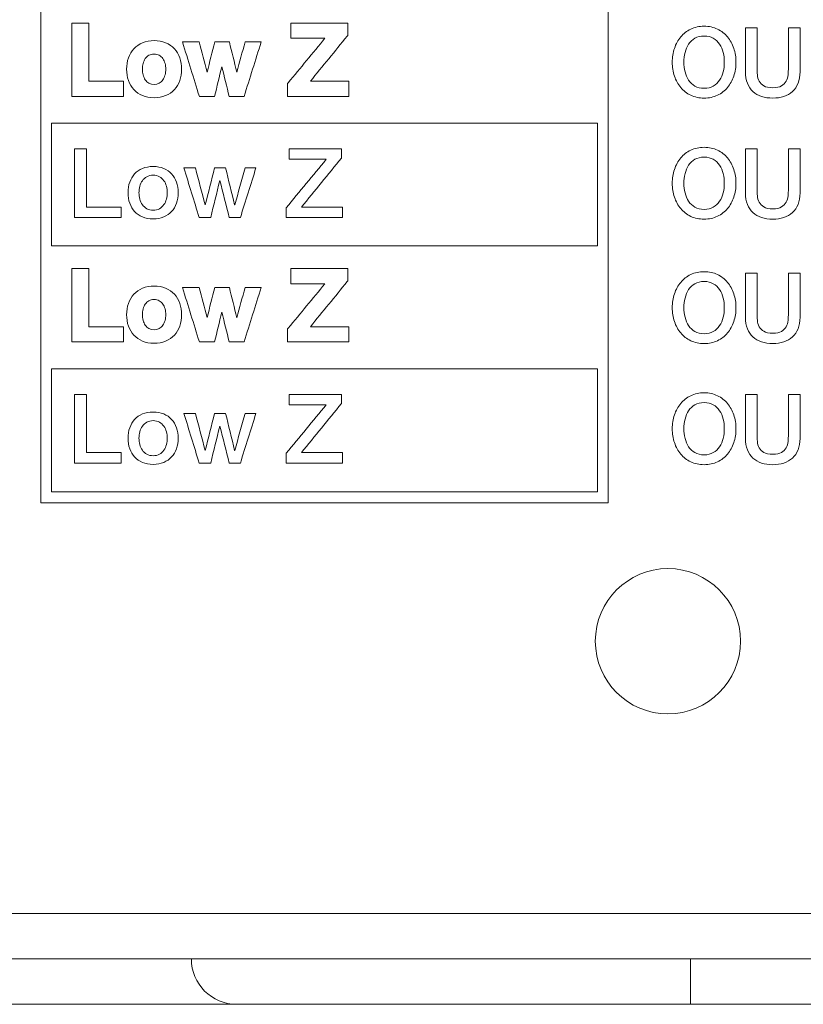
# Model space of a CAD drawing. Header units: millimetres. Extents: x 0 to 2122, y 0 to 1639.
# Tile 49 of 85: x 1712 to 1729, y 827 to 849. Entities that reach past the tile are written whole.
import ezdxf

# ---------------------------------------------------------------- set-up
doc = ezdxf.new("R2010")
doc.units = ezdxf.units.MM
doc.layers.add('1', color=7, linetype='Continuous', true_color=0xffffff)
doc.layers.add('2', color=7, linetype='Continuous', true_color=0xffffff)

msp = doc.modelspace()

# ---------------------------------------------------------------- linework, layer by layer
at = {"layer": '1', "color": 7, "linetype": 'Continuous', "lineweight": 13}
for p, q in [((1891.761, 829.322), (1475.961, 829.322)), ((1475.961, 828.322), (1891.761, 828.322)), ((1726.361, 828.322), (1726.361, 827.322)), ((1716.36, 827.322), (1699.357, 827.322)), ((1726.361, 827.322), (1716.361, 827.322)), ((1891.761, 827.322), (1726.361, 827.322))]:
    msp.add_line(p, q, dxfattribs=at)
at = {"layer": '1', "color": 7, "linetype": 'Continuous', "lineweight": 13, "extrusion": (0, 0, -1)}
msp.add_circle((-1725.861, 835.322), 1.6, dxfattribs=at)
at = {"layer": '1', "color": 7, "linetype": 'Continuous', "lineweight": 13}
msp.add_arc((1716.361, 828.322), 1, 180, 270, dxfattribs=at)
at = {"layer": '2', "color": 7, "linetype": 'Continuous', "lineweight": 13}
for points in [[(1712.046, 860.277), (1712.046, 852.975), (1712.046, 845.673), (1712.046, 838.37)], [(1724.543, 838.37), (1724.543, 845.673), (1724.543, 852.975), (1724.543, 860.277)], [(1712.73, 847.325), (1712.73, 847.864), (1712.73, 848.403), (1712.73, 848.942)], [(1712.73, 848.942), (1712.854, 848.942), (1712.977, 848.942), (1713.101, 848.942)], [(1713.101, 848.942), (1713.101, 848.515), (1713.101, 848.087), (1713.101, 847.66)], [(1717.55, 848.608), (1717.55, 848.719), (1717.55, 848.831), (1717.55, 848.942)], [(1717.55, 848.942), (1717.969, 848.942), (1718.387, 848.942), (1718.806, 848.942)], [(1718.806, 848.942), (1718.806, 848.851), (1718.806, 848.76), (1718.806, 848.669)], [(1718.806, 848.669), (1718.802, 848.664), (1718.798, 848.66), (1718.794, 848.655)], [(1726.143, 848.638), (1726.203, 848.709), (1726.276, 848.766), (1726.363, 848.809)], [(1726.363, 848.809), (1726.45, 848.851), (1726.548, 848.872), (1726.658, 848.872)], [(1726.658, 848.872), (1726.767, 848.872), (1726.866, 848.851), (1726.953, 848.809)], [(1726.953, 848.809), (1727.04, 848.766), (1727.113, 848.709), (1727.173, 848.638)], [(1727.568, 848.836), (1727.568, 848.836), (1727.824, 848.836), (1727.824, 848.836)], [(1727.824, 848.836), (1727.824, 848.836), (1727.824, 847.956), (1727.824, 847.956)], [(1728.514, 848.836), (1728.514, 848.836), (1728.771, 848.836), (1728.771, 848.836)], [(1728.771, 848.836), (1728.771, 848.836), (1728.771, 847.869), (1728.771, 847.869)], [(1714.093, 848.375), (1714.145, 848.431), (1714.21, 848.476), (1714.285, 848.507)], [(1714.285, 848.507), (1714.434, 848.57), (1714.645, 848.57), (1714.794, 848.507)], [(1714.794, 848.507), (1714.869, 848.476), (1714.934, 848.431), (1714.986, 848.375)], [(1715.165, 848.525), (1715.288, 848.525), (1715.411, 848.525), (1715.534, 848.525)], [(1715.537, 847.325), (1715.413, 847.725), (1715.289, 848.125), (1715.165, 848.525)], [(1715.534, 848.525), (1715.592, 848.304), (1715.65, 848.082), (1715.708, 847.86)], [(1715.708, 847.86), (1715.764, 848.082), (1715.819, 848.304), (1715.875, 848.525)], [(1715.875, 848.525), (1715.983, 848.525), (1716.091, 848.525), (1716.199, 848.525)], [(1716.199, 848.525), (1716.253, 848.303), (1716.307, 848.081), (1716.361, 847.859)], [(1716.361, 847.859), (1716.422, 848.081), (1716.483, 848.303), (1716.545, 848.525)], [(1716.899, 848.525), (1716.773, 848.125), (1716.648, 847.725), (1716.522, 847.325)], [(1716.545, 848.525), (1716.663, 848.525), (1716.781, 848.525), (1716.899, 848.525)], [(1718.304, 848.608), (1718.053, 848.608), (1717.801, 848.608), (1717.55, 848.608)], [(1718.794, 848.655), (1718.524, 848.323), (1718.253, 847.991), (1717.983, 847.66)], [(1726.004, 848.385), (1726.036, 848.481), (1726.082, 848.565), (1726.143, 848.638)], [(1726.658, 848.656), (1726.58, 848.656), (1726.512, 848.64), (1726.456, 848.608)], [(1726.86, 848.608), (1726.804, 848.64), (1726.736, 848.656), (1726.658, 848.656)], [(1726.999, 848.477), (1726.963, 848.532), (1726.917, 848.575), (1726.86, 848.608)], [(1727.078, 848.292), (1727.06, 848.361), (1727.034, 848.423), (1726.999, 848.477)], [(1713.974, 848.174), (1714.001, 848.251), (1714.041, 848.319), (1714.093, 848.375)], [(1714.426, 848.231), (1714.393, 848.213), (1714.367, 848.189), (1714.345, 848.159)], [(1714.733, 848.159), (1714.712, 848.189), (1714.686, 848.213), (1714.653, 848.231)], [(1714.986, 848.375), (1715.038, 848.319), (1715.078, 848.251), (1715.105, 848.175)], [(1713.934, 847.925), (1713.934, 848.014), (1713.948, 848.098), (1713.974, 848.174)], [(1714.345, 848.159), (1714.324, 848.128), (1714.308, 848.092), (1714.298, 848.053)], [(1714.781, 848.053), (1714.771, 848.092), (1714.755, 848.128), (1714.733, 848.159)], [(1713.974, 847.676), (1713.948, 847.752), (1713.934, 847.836), (1713.934, 847.925)], [(1714.298, 847.799), (1714.308, 847.76), (1714.324, 847.724), (1714.346, 847.692)], [(1714.733, 847.692), (1714.755, 847.724), (1714.771, 847.76), (1714.781, 847.799)], [(1716.032, 847.979), (1715.978, 847.761), (1715.925, 847.543), (1715.871, 847.325)], [(1716.195, 847.325), (1716.141, 847.543), (1716.086, 847.761), (1716.032, 847.979)], [(1727.824, 847.956), (1727.824, 847.905), (1727.826, 847.853), (1727.831, 847.801)], [(1727.831, 847.801), (1727.836, 847.749), (1727.85, 847.702), (1727.872, 847.661)], [(1728.466, 847.661), (1728.488, 847.702), (1728.502, 847.749), (1728.507, 847.801)], [(1728.771, 847.869), (1728.771, 847.771), (1728.756, 847.687), (1728.728, 847.615)], [(1713.101, 847.66), (1713.357, 847.66), (1713.613, 847.66), (1713.869, 847.66)], [(1713.869, 847.66), (1713.869, 847.548), (1713.869, 847.437), (1713.869, 847.325)], [(1714.093, 847.475), (1714.041, 847.532), (1714.001, 847.599), (1713.974, 847.676)], [(1714.346, 847.692), (1714.367, 847.661), (1714.393, 847.637), (1714.426, 847.619)], [(1714.426, 847.619), (1714.489, 847.582), (1714.59, 847.582), (1714.653, 847.619)], [(1714.653, 847.619), (1714.686, 847.637), (1714.712, 847.661), (1714.733, 847.692)], [(1715.105, 847.676), (1715.078, 847.599), (1715.038, 847.532), (1714.986, 847.475)], [(1717.482, 847.325), (1717.482, 847.421), (1717.482, 847.517), (1717.482, 847.613)], [(1717.983, 847.66), (1718.265, 847.66), (1718.546, 847.66), (1718.827, 847.66)], [(1718.827, 847.66), (1718.827, 847.548), (1718.827, 847.437), (1718.827, 847.325)], [(1726.86, 847.553), (1726.917, 847.586), (1726.963, 847.629), (1726.999, 847.684)], [(1727.733, 847.434), (1727.68, 847.483), (1727.639, 847.543), (1727.611, 847.615)], [(1727.872, 847.661), (1727.895, 847.619), (1727.929, 847.584), (1727.975, 847.558)], [(1728.363, 847.558), (1728.409, 847.584), (1728.443, 847.619), (1728.466, 847.661)], [(1728.728, 847.615), (1728.699, 847.543), (1728.658, 847.483), (1728.605, 847.434)], [(1714.285, 847.343), (1714.21, 847.375), (1714.145, 847.419), (1714.093, 847.475)], [(1714.986, 847.475), (1714.934, 847.419), (1714.869, 847.375), (1714.794, 847.343)], [(1727.173, 847.522), (1727.113, 847.45), (1727.04, 847.393), (1726.953, 847.352)], [(1727.923, 847.325), (1727.849, 847.349), (1727.785, 847.385), (1727.733, 847.434)], [(1728.605, 847.434), (1728.553, 847.385), (1728.489, 847.349), (1728.415, 847.325)], [(1713.869, 847.325), (1713.49, 847.325), (1713.11, 847.325), (1712.73, 847.325)], [(1715.871, 847.325), (1715.759, 847.325), (1715.648, 847.325), (1715.537, 847.325)], [(1716.522, 847.325), (1716.413, 847.325), (1716.304, 847.325), (1716.195, 847.325)], [(1718.827, 847.325), (1718.379, 847.325), (1717.931, 847.325), (1717.482, 847.325)], [(1712.277, 844.032), (1712.277, 844.934), (1712.277, 845.837), (1712.277, 846.739)], [(1712.277, 846.739), (1716.289, 846.739), (1720.3, 846.739), (1724.312, 846.739)], [(1724.312, 846.739), (1724.312, 845.837), (1724.312, 844.934), (1724.312, 844.032)], [(1712.783, 846.168), (1712.872, 846.168), (1712.96, 846.168), (1713.048, 846.168)], [(1712.783, 844.657), (1712.783, 845.161), (1712.783, 845.665), (1712.783, 846.168)], [(1713.048, 846.168), (1713.048, 845.741), (1713.048, 845.313), (1713.048, 844.886)], [(1717.519, 846.168), (1717.902, 846.168), (1718.285, 846.168), (1718.668, 846.168)], [(1717.519, 845.94), (1717.519, 846.016), (1717.519, 846.092), (1717.519, 846.168)], [(1718.668, 846.168), (1718.668, 846.101), (1718.668, 846.034), (1718.668, 845.967)], [(1726.658, 846.204), (1726.767, 846.204), (1726.866, 846.183), (1726.953, 846.141)], [(1727.568, 846.168), (1727.568, 846.168), (1727.824, 846.168), (1727.824, 846.168)], [(1727.824, 846.168), (1727.824, 846.168), (1727.824, 845.288), (1727.824, 845.288)], [(1728.514, 846.168), (1728.514, 846.168), (1728.771, 846.168), (1728.771, 846.168)], [(1728.771, 846.168), (1728.771, 846.168), (1728.771, 845.201), (1728.771, 845.201)], [(1717.451, 844.873), (1717.744, 845.229), (1718.038, 845.584), (1718.331, 845.94)], [(1718.331, 845.94), (1718.06, 845.94), (1717.79, 845.94), (1717.519, 845.94)], [(1718.668, 845.967), (1718.374, 845.607), (1718.081, 845.246), (1717.787, 844.886)], [(1726.004, 845.718), (1726.036, 845.814), (1726.082, 845.897), (1726.143, 845.969)], [(1726.658, 845.988), (1726.58, 845.988), (1726.512, 845.972), (1726.456, 845.94)], [(1726.86, 845.94), (1726.804, 845.972), (1726.736, 845.988), (1726.658, 845.988)], [(1726.999, 845.81), (1726.963, 845.864), (1726.917, 845.907), (1726.86, 845.94)], [(1714.111, 845.618), (1714.158, 845.669), (1714.216, 845.709), (1714.284, 845.738)], [(1714.752, 845.738), (1714.821, 845.709), (1714.878, 845.669), (1714.926, 845.618)], [(1715.195, 845.751), (1715.28, 845.751), (1715.365, 845.751), (1715.45, 845.751)], [(1715.533, 844.657), (1715.42, 845.022), (1715.308, 845.387), (1715.195, 845.751)], [(1715.45, 845.751), (1715.522, 845.479), (1715.593, 845.207), (1715.665, 844.934)], [(1715.668, 844.934), (1715.737, 845.207), (1715.805, 845.479), (1715.874, 845.751)], [(1715.874, 845.751), (1715.954, 845.751), (1716.035, 845.751), (1716.115, 845.751)], [(1716.115, 845.751), (1716.181, 845.479), (1716.247, 845.207), (1716.314, 844.934)], [(1716.318, 844.934), (1716.393, 845.207), (1716.468, 845.479), (1716.543, 845.751)], [(1716.784, 845.751), (1716.67, 845.387), (1716.555, 845.022), (1716.441, 844.657)], [(1716.543, 845.751), (1716.623, 845.751), (1716.704, 845.751), (1716.784, 845.751)], [(1714.003, 845.436), (1714.028, 845.507), (1714.064, 845.567), (1714.111, 845.618)], [(1714.926, 845.618), (1714.973, 845.567), (1715.009, 845.507), (1715.034, 845.436)], [(1715.987, 845.47), (1715.921, 845.199), (1715.854, 844.928), (1715.787, 844.657)], [(1715.991, 845.47), (1715.99, 845.47), (1715.989, 845.47), (1715.987, 845.47)], [(1716.194, 844.657), (1716.126, 844.928), (1716.059, 845.199), (1715.991, 845.47)], [(1728.771, 845.201), (1728.771, 845.104), (1728.756, 845.019), (1728.728, 844.947)], [(1726.143, 844.854), (1726.082, 844.926), (1726.036, 845.01), (1726.004, 845.106)], [(1726.86, 844.886), (1726.917, 844.918), (1726.963, 844.962), (1726.999, 845.016)], [(1713.048, 844.886), (1713.304, 844.886), (1713.56, 844.886), (1713.816, 844.886)], [(1713.816, 844.886), (1713.816, 844.81), (1713.816, 844.733), (1713.816, 844.657)], [(1714.111, 844.79), (1714.064, 844.841), (1714.028, 844.902), (1714.003, 844.972)], [(1714.284, 844.671), (1714.216, 844.7), (1714.158, 844.74), (1714.111, 844.79)], [(1714.926, 844.79), (1714.878, 844.74), (1714.821, 844.7), (1714.752, 844.671)], [(1715.034, 844.972), (1715.009, 844.902), (1714.973, 844.841), (1714.926, 844.79)], [(1715.665, 844.934), (1715.666, 844.934), (1715.667, 844.934), (1715.668, 844.934)], [(1716.314, 844.934), (1716.315, 844.934), (1716.316, 844.934), (1716.318, 844.934)], [(1717.451, 844.657), (1717.451, 844.729), (1717.451, 844.801), (1717.451, 844.873)], [(1717.787, 844.886), (1718.088, 844.886), (1718.388, 844.886), (1718.689, 844.886)], [(1718.689, 844.886), (1718.689, 844.81), (1718.689, 844.733), (1718.689, 844.657)], [(1727.733, 844.766), (1727.68, 844.815), (1727.639, 844.875), (1727.611, 844.947)], [(1727.923, 844.657), (1727.849, 844.681), (1727.785, 844.717), (1727.733, 844.766)], [(1728.605, 844.766), (1728.553, 844.717), (1728.489, 844.681), (1728.415, 844.657)], [(1728.728, 844.947), (1728.699, 844.875), (1728.658, 844.815), (1728.605, 844.766)], [(1713.816, 844.657), (1713.472, 844.657), (1713.128, 844.657), (1712.783, 844.657)], [(1714.518, 844.627), (1714.431, 844.627), (1714.353, 844.642), (1714.284, 844.671)], [(1714.752, 844.671), (1714.683, 844.642), (1714.606, 844.627), (1714.518, 844.627)], [(1715.787, 844.657), (1715.702, 844.657), (1715.618, 844.657), (1715.533, 844.657)], [(1716.441, 844.657), (1716.359, 844.657), (1716.276, 844.657), (1716.194, 844.657)], [(1718.689, 844.657), (1718.276, 844.657), (1717.863, 844.657), (1717.451, 844.657)], [(1724.312, 844.032), (1720.3, 844.032), (1716.289, 844.032), (1712.277, 844.032)], [(1712.73, 841.916), (1712.73, 842.455), (1712.73, 842.994), (1712.73, 843.534)], [(1712.73, 843.534), (1712.854, 843.534), (1712.977, 843.534), (1713.101, 843.534)], [(1713.101, 843.534), (1713.101, 843.106), (1713.101, 842.678), (1713.101, 842.251)], [(1717.55, 843.199), (1717.55, 843.311), (1717.55, 843.422), (1717.55, 843.534)], [(1717.55, 843.534), (1717.969, 843.534), (1718.387, 843.534), (1718.806, 843.534)], [(1718.806, 843.534), (1718.806, 843.443), (1718.806, 843.352), (1718.806, 843.261)], [(1726.658, 843.464), (1726.767, 843.464), (1726.866, 843.443), (1726.953, 843.401)], [(1726.658, 843.248), (1726.58, 843.248), (1726.512, 843.232), (1726.456, 843.199)], [(1726.86, 843.199), (1726.804, 843.232), (1726.736, 843.248), (1726.658, 843.248)], [(1727.568, 843.428), (1727.568, 843.428), (1727.824, 843.428), (1727.824, 843.428)], [(1727.824, 843.428), (1727.824, 843.428), (1727.824, 842.548), (1727.824, 842.547)], [(1728.514, 843.428), (1728.514, 843.428), (1728.771, 843.428), (1728.771, 843.428)], [(1728.771, 843.428), (1728.771, 843.428), (1728.771, 842.461), (1728.771, 842.461)], [(1714.093, 842.966), (1714.145, 843.022), (1714.21, 843.067), (1714.285, 843.099)], [(1714.285, 843.099), (1714.434, 843.162), (1714.645, 843.162), (1714.794, 843.099)], [(1714.794, 843.099), (1714.869, 843.067), (1714.934, 843.022), (1714.986, 842.966)], [(1715.165, 843.117), (1715.288, 843.117), (1715.411, 843.117), (1715.534, 843.117)], [(1715.537, 841.916), (1715.413, 842.316), (1715.289, 842.716), (1715.165, 843.117)], [(1715.534, 843.117), (1715.592, 842.895), (1715.65, 842.673), (1715.708, 842.452)], [(1715.708, 842.452), (1715.764, 842.673), (1715.819, 842.895), (1715.875, 843.117)], [(1715.875, 843.117), (1715.983, 843.117), (1716.091, 843.117), (1716.199, 843.117)], [(1716.199, 843.117), (1716.253, 842.894), (1716.307, 842.672), (1716.361, 842.45)], [(1716.361, 842.45), (1716.422, 842.672), (1716.483, 842.894), (1716.545, 843.117)], [(1716.899, 843.117), (1716.773, 842.716), (1716.648, 842.316), (1716.522, 841.916)], [(1716.545, 843.117), (1716.663, 843.117), (1716.781, 843.117), (1716.899, 843.117)], [(1718.304, 843.199), (1718.053, 843.199), (1717.801, 843.199), (1717.55, 843.199)], [(1726.004, 842.977), (1726.036, 843.073), (1726.082, 843.157), (1726.143, 843.229)], [(1726.999, 843.069), (1726.963, 843.124), (1726.917, 843.167), (1726.86, 843.199)], [(1713.974, 842.766), (1714.001, 842.843), (1714.041, 842.91), (1714.093, 842.966)], [(1714.426, 842.823), (1714.393, 842.804), (1714.367, 842.781), (1714.345, 842.75)], [(1714.733, 842.751), (1714.712, 842.781), (1714.686, 842.804), (1714.653, 842.823)], [(1714.986, 842.966), (1715.038, 842.91), (1715.078, 842.843), (1715.105, 842.766)], [(1713.934, 842.517), (1713.934, 842.606), (1713.948, 842.689), (1713.974, 842.766)], [(1714.345, 842.75), (1714.324, 842.72), (1714.308, 842.684), (1714.298, 842.645)], [(1714.781, 842.644), (1714.771, 842.684), (1714.755, 842.72), (1714.733, 842.751)], [(1713.974, 842.267), (1713.948, 842.344), (1713.934, 842.428), (1713.934, 842.517)], [(1714.298, 842.39), (1714.308, 842.351), (1714.324, 842.315), (1714.346, 842.283)], [(1714.733, 842.283), (1714.755, 842.315), (1714.771, 842.351), (1714.781, 842.39)], [(1716.032, 842.57), (1715.978, 842.352), (1715.925, 842.134), (1715.871, 841.916)], [(1716.195, 841.916), (1716.141, 842.134), (1716.086, 842.352), (1716.032, 842.57)], [(1728.771, 842.461), (1728.771, 842.363), (1728.756, 842.279), (1728.728, 842.207)], [(1713.101, 842.251), (1713.357, 842.251), (1713.613, 842.251), (1713.869, 842.251)], [(1713.869, 842.251), (1713.869, 842.139), (1713.869, 842.028), (1713.869, 841.916)], [(1714.093, 842.067), (1714.041, 842.123), (1714.001, 842.19), (1713.974, 842.267)], [(1714.346, 842.283), (1714.367, 842.253), (1714.393, 842.229), (1714.426, 842.21)], [(1714.426, 842.21), (1714.489, 842.174), (1714.59, 842.174), (1714.653, 842.21)], [(1714.653, 842.21), (1714.686, 842.229), (1714.712, 842.253), (1714.733, 842.283)], [(1715.105, 842.267), (1715.078, 842.19), (1715.038, 842.123), (1714.986, 842.067)], [(1717.482, 841.916), (1717.482, 842.012), (1717.482, 842.108), (1717.482, 842.204)], [(1717.983, 842.251), (1718.265, 842.251), (1718.546, 842.251), (1718.827, 842.251)], [(1718.827, 842.251), (1718.827, 842.139), (1718.827, 842.028), (1718.827, 841.916)], [(1726.143, 842.114), (1726.082, 842.186), (1726.036, 842.27), (1726.004, 842.365)], [(1726.86, 842.145), (1726.917, 842.178), (1726.963, 842.221), (1726.999, 842.275)], [(1727.733, 842.026), (1727.68, 842.074), (1727.639, 842.135), (1727.611, 842.207)], [(1728.728, 842.207), (1728.699, 842.135), (1728.658, 842.074), (1728.605, 842.026)], [(1714.285, 841.934), (1714.21, 841.966), (1714.145, 842.011), (1714.093, 842.067)], [(1727.923, 841.917), (1727.849, 841.941), (1727.785, 841.977), (1727.733, 842.026)], [(1728.605, 842.026), (1728.553, 841.977), (1728.489, 841.941), (1728.415, 841.917)], [(1713.869, 841.916), (1713.49, 841.916), (1713.11, 841.916), (1712.73, 841.916)], [(1715.871, 841.916), (1715.759, 841.916), (1715.648, 841.916), (1715.537, 841.916)], [(1716.522, 841.916), (1716.413, 841.916), (1716.304, 841.916), (1716.195, 841.916)], [(1718.827, 841.916), (1718.379, 841.916), (1717.931, 841.916), (1717.482, 841.916)], [(1712.277, 838.615), (1712.277, 839.518), (1712.277, 840.42), (1712.277, 841.323)], [(1712.277, 841.323), (1716.289, 841.323), (1720.3, 841.323), (1724.312, 841.323)], [(1724.312, 841.323), (1724.312, 840.42), (1724.312, 839.518), (1724.312, 838.615)], [(1712.783, 840.76), (1712.872, 840.76), (1712.96, 840.76), (1713.048, 840.76)], [(1712.783, 839.248), (1712.783, 839.752), (1712.783, 840.256), (1712.783, 840.76)], [(1713.048, 840.76), (1713.048, 840.332), (1713.048, 839.904), (1713.048, 839.477)], [(1717.519, 840.76), (1717.902, 840.76), (1718.285, 840.76), (1718.668, 840.76)], [(1717.519, 840.531), (1717.519, 840.607), (1717.519, 840.683), (1717.519, 840.76)], [(1718.668, 840.76), (1718.668, 840.693), (1718.668, 840.626), (1718.668, 840.559)], [(1726.658, 840.796), (1726.767, 840.796), (1726.866, 840.774), (1726.953, 840.732)], [(1727.568, 840.76), (1727.568, 840.76), (1727.824, 840.76), (1727.824, 840.76)], [(1727.824, 840.76), (1727.824, 840.76), (1727.824, 839.879), (1727.824, 839.879)], [(1728.514, 840.76), (1728.514, 840.76), (1728.771, 840.76), (1728.771, 840.76)], [(1728.771, 840.76), (1728.771, 840.76), (1728.771, 839.792), (1728.771, 839.792)], [(1717.451, 839.464), (1717.744, 839.82), (1718.038, 840.175), (1718.331, 840.531)], [(1718.331, 840.531), (1718.06, 840.531), (1717.79, 840.531), (1717.519, 840.531)], [(1718.668, 840.559), (1718.374, 840.198), (1718.081, 839.837), (1717.787, 839.477)], [(1726.004, 840.309), (1726.036, 840.405), (1726.082, 840.489), (1726.143, 840.561)], [(1726.658, 840.58), (1726.58, 840.58), (1726.512, 840.563), (1726.456, 840.531)], [(1726.86, 840.531), (1726.804, 840.563), (1726.736, 840.58), (1726.658, 840.58)], [(1726.999, 840.401), (1726.963, 840.455), (1726.917, 840.499), (1726.86, 840.531)], [(1714.003, 840.027), (1714.028, 840.098), (1714.064, 840.158), (1714.111, 840.209)], [(1714.111, 840.209), (1714.158, 840.26), (1714.216, 840.3), (1714.284, 840.329)], [(1714.752, 840.329), (1714.821, 840.3), (1714.878, 840.26), (1714.926, 840.209)], [(1714.926, 840.209), (1714.973, 840.158), (1715.009, 840.098), (1715.034, 840.027)], [(1715.195, 840.343), (1715.28, 840.343), (1715.365, 840.343), (1715.45, 840.343)], [(1715.533, 839.248), (1715.42, 839.613), (1715.308, 839.978), (1715.195, 840.343)], [(1715.45, 840.343), (1715.522, 840.07), (1715.593, 839.798), (1715.665, 839.526)], [(1715.668, 839.526), (1715.737, 839.798), (1715.805, 840.07), (1715.874, 840.343)], [(1715.874, 840.343), (1715.954, 840.343), (1716.035, 840.343), (1716.115, 840.343)], [(1716.115, 840.343), (1716.181, 840.07), (1716.247, 839.798), (1716.314, 839.526)], [(1716.318, 839.526), (1716.393, 839.798), (1716.468, 840.07), (1716.543, 840.343)], [(1716.784, 840.343), (1716.67, 839.978), (1716.555, 839.613), (1716.441, 839.248)], [(1716.543, 840.343), (1716.623, 840.343), (1716.704, 840.343), (1716.784, 840.343)], [(1715.987, 840.061), (1715.921, 839.79), (1715.854, 839.519), (1715.787, 839.248)], [(1715.991, 840.061), (1715.99, 840.061), (1715.989, 840.061), (1715.987, 840.061)], [(1716.194, 839.248), (1716.126, 839.519), (1716.059, 839.79), (1715.991, 840.061)], [(1728.771, 839.792), (1728.771, 839.695), (1728.756, 839.61), (1728.728, 839.538)], [(1714.111, 839.382), (1714.064, 839.432), (1714.028, 839.493), (1714.003, 839.564)], [(1715.034, 839.564), (1715.009, 839.493), (1714.973, 839.432), (1714.926, 839.382)], [(1726.143, 839.445), (1726.082, 839.517), (1726.036, 839.601), (1726.004, 839.697)], [(1726.86, 839.477), (1726.917, 839.509), (1726.963, 839.553), (1726.999, 839.607)], [(1713.048, 839.477), (1713.304, 839.477), (1713.56, 839.477), (1713.816, 839.477)], [(1713.816, 839.477), (1713.816, 839.401), (1713.816, 839.325), (1713.816, 839.248)], [(1714.284, 839.262), (1714.216, 839.291), (1714.158, 839.331), (1714.111, 839.382)], [(1714.926, 839.382), (1714.878, 839.331), (1714.821, 839.291), (1714.752, 839.262)], [(1715.665, 839.526), (1715.666, 839.526), (1715.667, 839.526), (1715.668, 839.526)], [(1716.314, 839.526), (1716.315, 839.526), (1716.316, 839.526), (1716.318, 839.526)], [(1717.451, 839.248), (1717.451, 839.32), (1717.451, 839.392), (1717.451, 839.464)], [(1717.787, 839.477), (1718.088, 839.477), (1718.388, 839.477), (1718.689, 839.477)], [(1718.689, 839.477), (1718.689, 839.401), (1718.689, 839.325), (1718.689, 839.248)], [(1727.733, 839.357), (1727.68, 839.406), (1727.639, 839.466), (1727.611, 839.538)], [(1727.923, 839.248), (1727.849, 839.272), (1727.785, 839.309), (1727.733, 839.357)], [(1728.605, 839.357), (1728.553, 839.309), (1728.489, 839.272), (1728.415, 839.248)], [(1728.728, 839.538), (1728.699, 839.466), (1728.658, 839.406), (1728.605, 839.357)], [(1713.816, 839.248), (1713.472, 839.248), (1713.128, 839.248), (1712.783, 839.248)], [(1714.518, 839.219), (1714.431, 839.219), (1714.353, 839.233), (1714.284, 839.262)], [(1714.752, 839.262), (1714.683, 839.233), (1714.606, 839.219), (1714.518, 839.219)], [(1715.787, 839.248), (1715.702, 839.248), (1715.618, 839.248), (1715.533, 839.248)], [(1716.441, 839.248), (1716.359, 839.248), (1716.276, 839.248), (1716.194, 839.248)], [(1718.689, 839.248), (1718.276, 839.248), (1717.863, 839.248), (1717.451, 839.248)], [(1724.312, 838.615), (1720.3, 838.615), (1716.289, 838.615), (1712.277, 838.615)], [(1712.046, 838.37), (1716.212, 838.37), (1720.377, 838.37), (1724.543, 838.37)]]:
    msp.add_open_spline(points, degree=3, dxfattribs=at)
for points, knots in [([(1727.611, 847.615), (1727.582, 847.687), (1727.568, 847.771), (1727.568, 847.869), (1727.568, 847.869), (1727.568, 848.836), (1727.568, 848.836)], [0.90909091, 0.90909091, 0.90909091, 0.90909091, 0.95454545, 0.95454545, 0.95454545, 1, 1, 1, 1]), ([(1728.507, 847.801), (1728.512, 847.853), (1728.514, 847.905), (1728.514, 847.956), (1728.514, 847.956), (1728.514, 848.836), (1728.514, 848.836)], [0.40909091, 0.40909091, 0.40909091, 0.40909091, 0.45454545, 0.45454545, 0.45454545, 0.5, 0.5, 0.5, 0.5]), ([(1717.482, 847.613), (1717.487, 847.618), (1717.491, 847.623), (1717.766, 847.953), (1718.034, 848.281), (1718.304, 848.608)], [0.7451222, 0.7451222, 0.7451222, 0.7451222, 0.7475264, 0.7475264, 0.9060303, 0.9060303, 0.9060303, 0.9060303]), ([(1726.456, 848.608), (1726.399, 848.575), (1726.353, 848.532), (1726.281, 848.423), (1726.255, 848.361), (1726.238, 848.292)], [0.0625, 0.0625, 0.0625, 0.0625, 0.125, 0.125, 0.1875, 0.1875, 0.1875, 0.1875]), ([(1727.173, 848.638), (1727.234, 848.565), (1727.28, 848.481), (1727.344, 848.289), (1727.36, 848.188), (1727.36, 847.972), (1727.344, 847.87), (1727.28, 847.678), (1727.234, 847.594), (1727.173, 847.522)], [0.125, 0.125, 0.125, 0.125, 0.1875, 0.1875, 0.25, 0.25, 0.3125, 0.3125, 0.375, 0.375, 0.375, 0.375]), ([(1714.653, 848.231), (1714.622, 848.249), (1714.583, 848.259), (1714.495, 848.259), (1714.458, 848.25), (1714.426, 848.231)], [0.4666667, 0.4666667, 0.4666667, 0.4666667, 0.5333333, 0.5333333, 0.6, 0.6, 0.6, 0.6]), ([(1726.004, 847.774), (1725.972, 847.87), (1725.956, 847.972), (1725.956, 848.188), (1725.972, 848.289), (1726.004, 848.385)], [0.6875, 0.6875, 0.6875, 0.6875, 0.75, 0.75, 0.8125, 0.8125, 0.8125, 0.8125]), ([(1726.238, 848.292), (1726.221, 848.223), (1726.212, 848.153), (1726.212, 848.008), (1726.221, 847.938), (1726.255, 847.8), (1726.281, 847.738), (1726.353, 847.629), (1726.399, 847.586), (1726.456, 847.553)], [0.1875, 0.1875, 0.1875, 0.1875, 0.25, 0.25, 0.3125, 0.3125, 0.375, 0.375, 0.4375, 0.4375, 0.4375, 0.4375]), ([(1726.999, 847.684), (1727.034, 847.738), (1727.06, 847.8), (1727.095, 847.938), (1727.103, 848.008), (1727.103, 848.153), (1727.095, 848.223), (1727.078, 848.292)], [0.625, 0.625, 0.625, 0.625, 0.6875, 0.6875, 0.75, 0.75, 0.8125, 0.8125, 0.8125, 0.8125]), ([(1714.298, 848.053), (1714.287, 848.01), (1714.281, 847.968), (1714.281, 847.884), (1714.287, 847.841), (1714.298, 847.799)], [0.7333333, 0.7333333, 0.7333333, 0.7333333, 0.8, 0.8, 0.8666667, 0.8666667, 0.8666667, 0.8666667]), ([(1714.781, 847.799), (1714.792, 847.841), (1714.798, 847.884), (1714.798, 847.968), (1714.792, 848.01), (1714.781, 848.053)], [0.2, 0.2, 0.2, 0.2, 0.2666667, 0.2666667, 0.3333333, 0.3333333, 0.3333333, 0.3333333]), ([(1715.105, 848.175), (1715.132, 848.098), (1715.145, 848.014), (1715.145, 847.836), (1715.132, 847.752), (1715.105, 847.676)], [0.4, 0.4, 0.4, 0.4, 0.4666667, 0.4666667, 0.5333333, 0.5333333, 0.5333333, 0.5333333]), ([(1726.363, 847.352), (1726.276, 847.393), (1726.203, 847.45), (1726.082, 847.594), (1726.036, 847.678), (1726.004, 847.774)], [0.5625, 0.5625, 0.5625, 0.5625, 0.625, 0.625, 0.6875, 0.6875, 0.6875, 0.6875]), ([(1726.456, 847.553), (1726.512, 847.521), (1726.58, 847.505), (1726.736, 847.505), (1726.804, 847.521), (1726.86, 847.553)], [0.4375, 0.4375, 0.4375, 0.4375, 0.5, 0.5, 0.5625, 0.5625, 0.5625, 0.5625]), ([(1727.975, 847.558), (1728.021, 847.531), (1728.086, 847.517), (1728.252, 847.517), (1728.317, 847.531), (1728.363, 847.558)], [0.22727273, 0.22727273, 0.22727273, 0.22727273, 0.27272727, 0.27272727, 0.31818182, 0.31818182, 0.31818182, 0.31818182]), ([(1714.794, 847.343), (1714.719, 847.311), (1714.634, 847.296), (1714.445, 847.296), (1714.359, 847.311), (1714.285, 847.343)], [0.6666667, 0.6666667, 0.6666667, 0.6666667, 0.7333333, 0.7333333, 0.8, 0.8, 0.8, 0.8]), ([(1726.953, 847.352), (1726.866, 847.31), (1726.767, 847.289), (1726.548, 847.289), (1726.45, 847.31), (1726.363, 847.352)], [0.4375, 0.4375, 0.4375, 0.4375, 0.5, 0.5, 0.5625, 0.5625, 0.5625, 0.5625]), ([(1728.415, 847.325), (1728.341, 847.301), (1728.259, 847.289), (1728.078, 847.289), (1727.997, 847.301), (1727.923, 847.325)], [0.72727273, 0.72727273, 0.72727273, 0.72727273, 0.77272727, 0.77272727, 0.81818182, 0.81818182, 0.81818182, 0.81818182]), ([(1726.143, 845.969), (1726.203, 846.041), (1726.276, 846.099), (1726.45, 846.183), (1726.548, 846.204), (1726.658, 846.204)], [0.875, 0.875, 0.875, 0.875, 0.9375, 0.9375, 1, 1, 1, 1]), ([(1726.953, 846.141), (1727.04, 846.099), (1727.113, 846.041), (1727.234, 845.897), (1727.28, 845.814), (1727.344, 845.622), (1727.36, 845.52), (1727.36, 845.304), (1727.344, 845.202), (1727.28, 845.01), (1727.234, 844.926), (1727.113, 844.782), (1727.04, 844.725), (1726.953, 844.684)], [0.0625, 0.0625, 0.0625, 0.0625, 0.125, 0.125, 0.1875, 0.1875, 0.25, 0.25, 0.3125, 0.3125, 0.375, 0.375, 0.4375, 0.4375, 0.4375, 0.4375]), ([(1727.611, 844.947), (1727.582, 845.019), (1727.568, 845.104), (1727.568, 845.201), (1727.568, 845.201), (1727.568, 846.168), (1727.568, 846.168)], [0.90909091, 0.90909091, 0.90909091, 0.90909091, 0.95454545, 0.95454545, 0.95454545, 1, 1, 1, 1]), ([(1728.466, 844.993), (1728.488, 845.034), (1728.502, 845.081), (1728.512, 845.186), (1728.514, 845.237), (1728.514, 845.288), (1728.514, 845.288), (1728.514, 846.168), (1728.514, 846.168)], [0.3636364, 0.3636364, 0.3636364, 0.3636364, 0.4090909, 0.4090909, 0.4545455, 0.4545455, 0.4545455, 0.5, 0.5, 0.5, 0.5]), ([(1726.456, 845.94), (1726.399, 845.907), (1726.353, 845.864), (1726.281, 845.755), (1726.255, 845.694), (1726.221, 845.555), (1726.212, 845.485), (1726.212, 845.341), (1726.221, 845.27), (1726.255, 845.132), (1726.281, 845.07), (1726.353, 844.962), (1726.399, 844.918), (1726.456, 844.886)], [0.0625, 0.0625, 0.0625, 0.0625, 0.125, 0.125, 0.1875, 0.1875, 0.25, 0.25, 0.3125, 0.3125, 0.375, 0.375, 0.4375, 0.4375, 0.4375, 0.4375]), ([(1714.284, 845.738), (1714.353, 845.767), (1714.431, 845.781), (1714.606, 845.781), (1714.683, 845.767), (1714.752, 845.738)], [0.4375, 0.4375, 0.4375, 0.4375, 0.5, 0.5, 0.5625, 0.5625, 0.5625, 0.5625]), ([(1726.004, 845.106), (1725.972, 845.202), (1725.956, 845.304), (1725.956, 845.52), (1725.972, 845.622), (1726.004, 845.718)], [0.6875, 0.6875, 0.6875, 0.6875, 0.75, 0.75, 0.8125, 0.8125, 0.8125, 0.8125]), ([(1726.999, 845.016), (1727.034, 845.07), (1727.06, 845.132), (1727.095, 845.27), (1727.103, 845.341), (1727.103, 845.485), (1727.095, 845.555), (1727.06, 845.694), (1727.034, 845.755), (1726.999, 845.81)], [0.625, 0.625, 0.625, 0.625, 0.6875, 0.6875, 0.75, 0.75, 0.8125, 0.8125, 0.875, 0.875, 0.875, 0.875]), ([(1714.003, 844.972), (1713.978, 845.043), (1713.966, 845.121), (1713.966, 845.289), (1713.978, 845.365), (1714.003, 845.436)], [0.1875, 0.1875, 0.1875, 0.1875, 0.25, 0.25, 0.3125, 0.3125, 0.3125, 0.3125]), ([(1714.755, 845.469), (1714.73, 845.505), (1714.698, 845.534), (1714.619, 845.579), (1714.572, 845.591), (1714.464, 845.591), (1714.418, 845.579), (1714.339, 845.534), (1714.307, 845.505), (1714.256, 845.433), (1714.237, 845.392), (1714.225, 845.345)], [0.375, 0.375, 0.375, 0.375, 0.4375, 0.4375, 0.5, 0.5, 0.5625, 0.5625, 0.625, 0.625, 0.6875, 0.6875, 0.6875, 0.6875]), ([(1714.755, 844.941), (1714.781, 844.977), (1714.8, 845.019), (1714.824, 845.11), (1714.83, 845.157), (1714.83, 845.252), (1714.824, 845.298), (1714.8, 845.392), (1714.781, 845.433), (1714.755, 845.469)], [0.125, 0.125, 0.125, 0.125, 0.1875, 0.1875, 0.25, 0.25, 0.3125, 0.3125, 0.375, 0.375, 0.375, 0.375]), ([(1715.034, 845.436), (1715.058, 845.365), (1715.071, 845.289), (1715.071, 845.121), (1715.058, 845.043), (1715.034, 844.972)], [0.6875, 0.6875, 0.6875, 0.6875, 0.75, 0.75, 0.8125, 0.8125, 0.8125, 0.8125]), ([(1714.225, 845.345), (1714.213, 845.298), (1714.207, 845.252), (1714.207, 845.157), (1714.213, 845.11), (1714.225, 845.065)], [0.6875, 0.6875, 0.6875, 0.6875, 0.75, 0.75, 0.8125, 0.8125, 0.8125, 0.8125]), ([(1727.824, 845.288), (1727.824, 845.237), (1727.826, 845.186), (1727.836, 845.081), (1727.85, 845.034), (1727.895, 844.951), (1727.929, 844.917), (1727.975, 844.89)], [0.0909091, 0.0909091, 0.0909091, 0.0909091, 0.1363636, 0.1363636, 0.1818182, 0.1818182, 0.2272727, 0.2272727, 0.2272727, 0.2272727]), ([(1714.225, 845.065), (1714.237, 845.019), (1714.256, 844.977), (1714.307, 844.904), (1714.339, 844.874), (1714.418, 844.829), (1714.464, 844.818), (1714.518, 844.818)], [0.8125, 0.8125, 0.8125, 0.8125, 0.875, 0.875, 0.9375, 0.9375, 1, 1, 1, 1]), ([(1727.975, 844.89), (1728.021, 844.863), (1728.086, 844.85), (1728.252, 844.85), (1728.317, 844.863), (1728.409, 844.917), (1728.443, 844.951), (1728.466, 844.993)], [0.2272727, 0.2272727, 0.2272727, 0.2272727, 0.2727273, 0.2727273, 0.3181818, 0.3181818, 0.3636364, 0.3636364, 0.3636364, 0.3636364]), ([(1714.518, 844.818), (1714.572, 844.818), (1714.619, 844.829), (1714.698, 844.874), (1714.73, 844.904), (1714.755, 844.941)], [0, 0, 0, 0, 0.0625, 0.0625, 0.125, 0.125, 0.125, 0.125]), ([(1726.953, 844.684), (1726.866, 844.642), (1726.767, 844.621), (1726.548, 844.621), (1726.45, 844.642), (1726.276, 844.725), (1726.203, 844.782), (1726.143, 844.854)], [0.4375, 0.4375, 0.4375, 0.4375, 0.5, 0.5, 0.5625, 0.5625, 0.625, 0.625, 0.625, 0.625]), ([(1726.456, 844.886), (1726.512, 844.853), (1726.58, 844.837), (1726.736, 844.837), (1726.804, 844.853), (1726.86, 844.886)], [0.4375, 0.4375, 0.4375, 0.4375, 0.5, 0.5, 0.5625, 0.5625, 0.5625, 0.5625]), ([(1728.415, 844.657), (1728.341, 844.633), (1728.259, 844.621), (1728.078, 844.621), (1727.997, 844.633), (1727.923, 844.657)], [0.72727273, 0.72727273, 0.72727273, 0.72727273, 0.77272727, 0.77272727, 0.81818182, 0.81818182, 0.81818182, 0.81818182]), ([(1726.143, 843.229), (1726.203, 843.301), (1726.276, 843.358), (1726.45, 843.443), (1726.548, 843.464), (1726.658, 843.464)], [0.875, 0.875, 0.875, 0.875, 0.9375, 0.9375, 1, 1, 1, 1]), ([(1718.806, 843.261), (1718.802, 843.256), (1718.798, 843.251), (1718.525, 842.914), (1718.253, 842.583), (1717.983, 842.251)], [0.2322435, 0.2322435, 0.2322435, 0.2322435, 0.2346205, 0.2346205, 0.394666, 0.394666, 0.394666, 0.394666]), ([(1726.953, 843.401), (1727.04, 843.358), (1727.113, 843.301), (1727.234, 843.157), (1727.28, 843.073), (1727.344, 842.881), (1727.36, 842.78), (1727.36, 842.564), (1727.344, 842.461), (1727.28, 842.27), (1727.234, 842.186), (1727.113, 842.042), (1727.04, 841.985), (1726.953, 841.943)], [0.0625, 0.0625, 0.0625, 0.0625, 0.125, 0.125, 0.1875, 0.1875, 0.25, 0.25, 0.3125, 0.3125, 0.375, 0.375, 0.4375, 0.4375, 0.4375, 0.4375]), ([(1727.611, 842.207), (1727.582, 842.279), (1727.568, 842.363), (1727.568, 842.461), (1727.568, 842.461), (1727.568, 843.428), (1727.568, 843.428)], [0.90909091, 0.90909091, 0.90909091, 0.90909091, 0.95454545, 0.95454545, 0.95454545, 1, 1, 1, 1]), ([(1728.466, 842.252), (1728.488, 842.294), (1728.502, 842.341), (1728.512, 842.445), (1728.514, 842.497), (1728.514, 842.547), (1728.514, 842.548), (1728.514, 843.428), (1728.514, 843.428)], [0.3636364, 0.3636364, 0.3636364, 0.3636364, 0.4090909, 0.4090909, 0.4545455, 0.4545455, 0.4545455, 0.5, 0.5, 0.5, 0.5]), ([(1717.482, 842.204), (1717.487, 842.209), (1717.491, 842.214), (1717.766, 842.545), (1718.034, 842.873), (1718.304, 843.199)], [0.7451203, 0.7451203, 0.7451203, 0.7451203, 0.7475246, 0.7475246, 0.9060296, 0.9060296, 0.9060296, 0.9060296]), ([(1726.456, 843.199), (1726.399, 843.167), (1726.353, 843.124), (1726.281, 843.015), (1726.255, 842.953), (1726.221, 842.815), (1726.212, 842.744), (1726.212, 842.6), (1726.221, 842.53), (1726.255, 842.392), (1726.281, 842.33), (1726.353, 842.221), (1726.399, 842.178), (1726.456, 842.145)], [0.0625, 0.0625, 0.0625, 0.0625, 0.125, 0.125, 0.1875, 0.1875, 0.25, 0.25, 0.3125, 0.3125, 0.375, 0.375, 0.4375, 0.4375, 0.4375, 0.4375]), ([(1726.999, 842.275), (1727.034, 842.33), (1727.06, 842.392), (1727.095, 842.53), (1727.103, 842.6), (1727.103, 842.744), (1727.095, 842.815), (1727.06, 842.953), (1727.034, 843.015), (1726.999, 843.069)], [0.625, 0.625, 0.625, 0.625, 0.6875, 0.6875, 0.75, 0.75, 0.8125, 0.8125, 0.875, 0.875, 0.875, 0.875]), ([(1714.653, 842.823), (1714.622, 842.841), (1714.583, 842.85), (1714.495, 842.85), (1714.458, 842.841), (1714.426, 842.823)], [0.4666667, 0.4666667, 0.4666667, 0.4666667, 0.5333333, 0.5333333, 0.6, 0.6, 0.6, 0.6]), ([(1726.004, 842.365), (1725.972, 842.461), (1725.956, 842.564), (1725.956, 842.78), (1725.972, 842.881), (1726.004, 842.977)], [0.6875, 0.6875, 0.6875, 0.6875, 0.75, 0.75, 0.8125, 0.8125, 0.8125, 0.8125]), ([(1714.298, 842.645), (1714.287, 842.601), (1714.281, 842.559), (1714.281, 842.475), (1714.287, 842.432), (1714.298, 842.39)], [0.7333333, 0.7333333, 0.7333333, 0.7333333, 0.8, 0.8, 0.8666667, 0.8666667, 0.8666667, 0.8666667]), ([(1714.781, 842.39), (1714.792, 842.432), (1714.798, 842.475), (1714.798, 842.559), (1714.792, 842.601), (1714.781, 842.644)], [0.2, 0.2, 0.2, 0.2, 0.2666667, 0.2666667, 0.3333333, 0.3333333, 0.3333333, 0.3333333]), ([(1715.105, 842.766), (1715.132, 842.689), (1715.145, 842.606), (1715.145, 842.428), (1715.132, 842.344), (1715.105, 842.267)], [0.4, 0.4, 0.4, 0.4, 0.4666667, 0.4666667, 0.5333333, 0.5333333, 0.5333333, 0.5333333]), ([(1727.824, 842.547), (1727.824, 842.497), (1727.826, 842.445), (1727.836, 842.341), (1727.85, 842.294), (1727.895, 842.211), (1727.929, 842.176), (1727.975, 842.15)], [0.0909091, 0.0909091, 0.0909091, 0.0909091, 0.1363636, 0.1363636, 0.1818182, 0.1818182, 0.2272727, 0.2272727, 0.2272727, 0.2272727]), ([(1727.975, 842.15), (1728.021, 842.123), (1728.086, 842.109), (1728.252, 842.109), (1728.317, 842.123), (1728.409, 842.176), (1728.443, 842.211), (1728.466, 842.252)], [0.2272727, 0.2272727, 0.2272727, 0.2272727, 0.2727273, 0.2727273, 0.3181818, 0.3181818, 0.3636364, 0.3636364, 0.3636364, 0.3636364]), ([(1714.986, 842.067), (1714.934, 842.011), (1714.869, 841.966), (1714.719, 841.903), (1714.634, 841.887), (1714.445, 841.887), (1714.359, 841.903), (1714.285, 841.934)], [0.6, 0.6, 0.6, 0.6, 0.6666667, 0.6666667, 0.7333333, 0.7333333, 0.8, 0.8, 0.8, 0.8]), ([(1726.953, 841.943), (1726.866, 841.902), (1726.767, 841.881), (1726.548, 841.881), (1726.45, 841.902), (1726.276, 841.985), (1726.203, 842.042), (1726.143, 842.114)], [0.4375, 0.4375, 0.4375, 0.4375, 0.5, 0.5, 0.5625, 0.5625, 0.625, 0.625, 0.625, 0.625]), ([(1726.456, 842.145), (1726.512, 842.113), (1726.58, 842.097), (1726.736, 842.097), (1726.804, 842.113), (1726.86, 842.145)], [0.4375, 0.4375, 0.4375, 0.4375, 0.5, 0.5, 0.5625, 0.5625, 0.5625, 0.5625]), ([(1728.415, 841.917), (1728.341, 841.893), (1728.259, 841.881), (1728.078, 841.881), (1727.997, 841.893), (1727.923, 841.917)], [0.72727273, 0.72727273, 0.72727273, 0.72727273, 0.77272727, 0.77272727, 0.81818182, 0.81818182, 0.81818182, 0.81818182]), ([(1726.143, 840.561), (1726.203, 840.633), (1726.276, 840.69), (1726.45, 840.774), (1726.548, 840.796), (1726.658, 840.796)], [0.875, 0.875, 0.875, 0.875, 0.9375, 0.9375, 1, 1, 1, 1]), ([(1726.953, 840.732), (1727.04, 840.69), (1727.113, 840.633), (1727.234, 840.489), (1727.28, 840.405), (1727.344, 840.213), (1727.36, 840.111), (1727.36, 839.895), (1727.344, 839.793), (1727.28, 839.601), (1727.234, 839.517), (1727.113, 839.373), (1727.04, 839.316), (1726.953, 839.275)], [0.0625, 0.0625, 0.0625, 0.0625, 0.125, 0.125, 0.1875, 0.1875, 0.25, 0.25, 0.3125, 0.3125, 0.375, 0.375, 0.4375, 0.4375, 0.4375, 0.4375]), ([(1727.611, 839.538), (1727.582, 839.61), (1727.568, 839.695), (1727.568, 839.792), (1727.568, 839.792), (1727.568, 840.76), (1727.568, 840.76)], [0.90909091, 0.90909091, 0.90909091, 0.90909091, 0.95454545, 0.95454545, 0.95454545, 1, 1, 1, 1]), ([(1728.466, 839.584), (1728.488, 839.625), (1728.502, 839.672), (1728.512, 839.777), (1728.514, 839.828), (1728.514, 839.879), (1728.514, 839.879), (1728.514, 840.76), (1728.514, 840.76)], [0.3636364, 0.3636364, 0.3636364, 0.3636364, 0.4090909, 0.4090909, 0.4545455, 0.4545455, 0.4545455, 0.5, 0.5, 0.5, 0.5]), ([(1726.456, 840.531), (1726.399, 840.499), (1726.353, 840.455), (1726.281, 840.347), (1726.255, 840.285), (1726.221, 840.146), (1726.212, 840.076), (1726.212, 839.932), (1726.221, 839.861), (1726.255, 839.723), (1726.281, 839.661), (1726.353, 839.553), (1726.399, 839.509), (1726.456, 839.477)], [0.0625, 0.0625, 0.0625, 0.0625, 0.125, 0.125, 0.1875, 0.1875, 0.25, 0.25, 0.3125, 0.3125, 0.375, 0.375, 0.4375, 0.4375, 0.4375, 0.4375]), ([(1714.284, 840.329), (1714.353, 840.358), (1714.431, 840.372), (1714.606, 840.372), (1714.683, 840.358), (1714.752, 840.329)], [0.4375, 0.4375, 0.4375, 0.4375, 0.5, 0.5, 0.5625, 0.5625, 0.5625, 0.5625]), ([(1726.004, 839.697), (1725.972, 839.793), (1725.956, 839.895), (1725.956, 840.111), (1725.972, 840.213), (1726.004, 840.309)], [0.6875, 0.6875, 0.6875, 0.6875, 0.75, 0.75, 0.8125, 0.8125, 0.8125, 0.8125]), ([(1726.999, 839.607), (1727.034, 839.661), (1727.06, 839.723), (1727.095, 839.861), (1727.103, 839.932), (1727.103, 840.076), (1727.095, 840.146), (1727.06, 840.285), (1727.034, 840.347), (1726.999, 840.401)], [0.625, 0.625, 0.625, 0.625, 0.6875, 0.6875, 0.75, 0.75, 0.8125, 0.8125, 0.875, 0.875, 0.875, 0.875]), ([(1714.003, 839.564), (1713.978, 839.634), (1713.966, 839.712), (1713.966, 839.88), (1713.978, 839.957), (1714.003, 840.027)], [0.1875, 0.1875, 0.1875, 0.1875, 0.25, 0.25, 0.3125, 0.3125, 0.3125, 0.3125]), ([(1714.755, 840.06), (1714.73, 840.096), (1714.698, 840.125), (1714.619, 840.17), (1714.572, 840.182), (1714.464, 840.182), (1714.418, 840.17), (1714.339, 840.125), (1714.307, 840.096), (1714.256, 840.024), (1714.237, 839.983), (1714.225, 839.936)], [0.375, 0.375, 0.375, 0.375, 0.4375, 0.4375, 0.5, 0.5, 0.5625, 0.5625, 0.625, 0.625, 0.6875, 0.6875, 0.6875, 0.6875]), ([(1714.755, 839.532), (1714.781, 839.569), (1714.8, 839.61), (1714.824, 839.702), (1714.83, 839.749), (1714.83, 839.843), (1714.824, 839.89), (1714.8, 839.983), (1714.781, 840.024), (1714.755, 840.06)], [0.125, 0.125, 0.125, 0.125, 0.1875, 0.1875, 0.25, 0.25, 0.3125, 0.3125, 0.375, 0.375, 0.375, 0.375]), ([(1715.034, 840.027), (1715.058, 839.957), (1715.071, 839.88), (1715.071, 839.712), (1715.058, 839.634), (1715.034, 839.564)], [0.6875, 0.6875, 0.6875, 0.6875, 0.75, 0.75, 0.8125, 0.8125, 0.8125, 0.8125]), ([(1714.225, 839.936), (1714.213, 839.89), (1714.207, 839.843), (1714.207, 839.749), (1714.213, 839.702), (1714.225, 839.656)], [0.6875, 0.6875, 0.6875, 0.6875, 0.75, 0.75, 0.8125, 0.8125, 0.8125, 0.8125]), ([(1727.824, 839.879), (1727.824, 839.828), (1727.826, 839.777), (1727.836, 839.672), (1727.85, 839.625), (1727.895, 839.542), (1727.929, 839.508), (1727.975, 839.481)], [0.0909091, 0.0909091, 0.0909091, 0.0909091, 0.1363636, 0.1363636, 0.1818182, 0.1818182, 0.2272727, 0.2272727, 0.2272727, 0.2272727]), ([(1714.225, 839.656), (1714.237, 839.61), (1714.256, 839.569), (1714.307, 839.495), (1714.339, 839.466), (1714.418, 839.42), (1714.464, 839.409), (1714.518, 839.409)], [0.8125, 0.8125, 0.8125, 0.8125, 0.875, 0.875, 0.9375, 0.9375, 1, 1, 1, 1]), ([(1727.975, 839.481), (1728.021, 839.454), (1728.086, 839.441), (1728.252, 839.441), (1728.317, 839.454), (1728.409, 839.508), (1728.443, 839.542), (1728.466, 839.584)], [0.2272727, 0.2272727, 0.2272727, 0.2272727, 0.2727273, 0.2727273, 0.3181818, 0.3181818, 0.3636364, 0.3636364, 0.3636364, 0.3636364]), ([(1714.518, 839.409), (1714.572, 839.409), (1714.619, 839.42), (1714.698, 839.466), (1714.73, 839.495), (1714.755, 839.532)], [0, 0, 0, 0, 0.0625, 0.0625, 0.125, 0.125, 0.125, 0.125]), ([(1726.953, 839.275), (1726.866, 839.233), (1726.767, 839.212), (1726.548, 839.212), (1726.45, 839.233), (1726.276, 839.316), (1726.203, 839.373), (1726.143, 839.445)], [0.4375, 0.4375, 0.4375, 0.4375, 0.5, 0.5, 0.5625, 0.5625, 0.625, 0.625, 0.625, 0.625]), ([(1726.456, 839.477), (1726.512, 839.444), (1726.58, 839.428), (1726.736, 839.428), (1726.804, 839.444), (1726.86, 839.477)], [0.4375, 0.4375, 0.4375, 0.4375, 0.5, 0.5, 0.5625, 0.5625, 0.5625, 0.5625]), ([(1728.415, 839.248), (1728.341, 839.224), (1728.259, 839.212), (1728.078, 839.212), (1727.997, 839.224), (1727.923, 839.248)], [0.72727273, 0.72727273, 0.72727273, 0.72727273, 0.77272727, 0.77272727, 0.81818182, 0.81818182, 0.81818182, 0.81818182])]:
    msp.add_open_spline(points, degree=3, knots=knots, dxfattribs=at)

doc.saveas('drawing.dxf')
